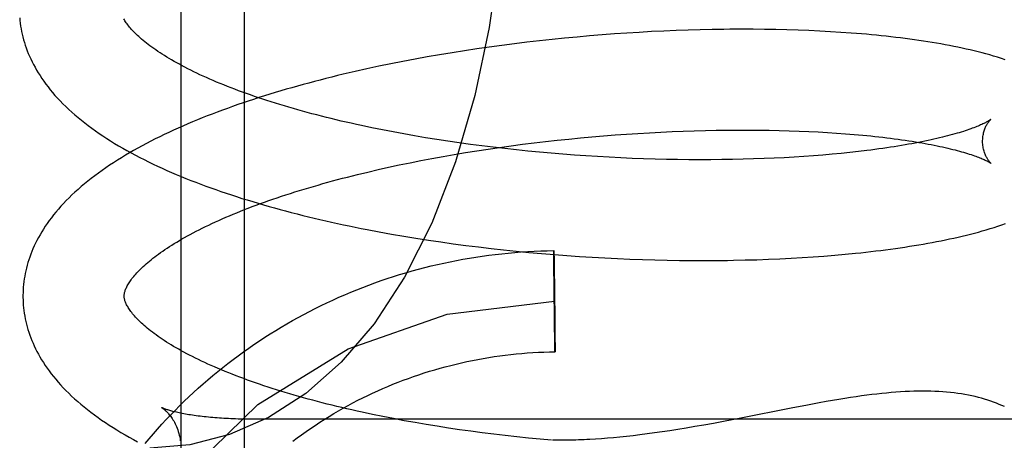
# Model space of a CAD drawing. Header units: inches. Extents: x 0 to 243, y 0 to 157.
# Tile 65 of 115: x 142.1797 to 142.3742, y 57.6614 to 57.7445. Entities that reach past the tile are written whole.
import ezdxf

# ---------------------------------------------------------------- set-up
doc = ezdxf.new("R2010")
doc.units = ezdxf.units.IN
doc.header["$LTSCALE"] = 13.357143
doc.header["$MEASUREMENT"] = 0
doc.linetypes.add('HIDDEN', pattern=[0.2, 0.1, -0.1])
doc.layers.add('DEFAULT_2', color=8, linetype='HIDDEN')

msp = doc.modelspace()

# ---------------------------------------------------------------- linework, layer by layer
at = {"layer": 'DEFAULT_2', "color": 8, "linetype": 'HIDDEN'}
for p, q in [((142.21149, 57.82326), (142.21149, 57.63393)), ((142.22399, 57.81715), (142.22399, 57.64425)), ((142.28981, 57.74108), (142.28733, 57.74085)), ((142.29228, 57.7413), (142.28981, 57.74108)), ((142.29474, 57.7415), (142.29228, 57.7413)), ((142.2972, 57.74168), (142.29474, 57.7415)), ((142.29966, 57.74185), (142.2972, 57.74168)), ((142.3021, 57.742), (142.29966, 57.74185)), ((142.30453, 57.74214), (142.3021, 57.742)), ((142.30695, 57.74225), (142.30453, 57.74214)), ((142.30935, 57.74235), (142.30695, 57.74225)), ((142.31174, 57.74244), (142.30935, 57.74235)), ((142.31412, 57.7425), (142.31174, 57.74244)), ((142.31647, 57.74255), (142.31412, 57.7425)), ((142.32228, 57.74261), (142.31997, 57.7426)), ((142.32457, 57.74261), (142.32228, 57.74261)), ((142.32683, 57.74258), (142.32457, 57.74261)), ((142.32907, 57.74255), (142.32683, 57.74258)), ((142.33128, 57.74249), (142.32907, 57.74255)), ((142.33347, 57.74243), (142.33128, 57.74249)), ((142.33563, 57.74234), (142.33347, 57.74243)), ((142.33776, 57.74224), (142.33563, 57.74234)), ((142.33987, 57.74213), (142.33776, 57.74224)), ((142.34194, 57.742), (142.33987, 57.74213)), ((142.27494, 57.73942), (142.27246, 57.73908)), ((142.27741, 57.73974), (142.27494, 57.73942)), ((142.27989, 57.74004), (142.27741, 57.73974)), ((142.28237, 57.74033), (142.27989, 57.74004)), ((142.28485, 57.7406), (142.28237, 57.74033)), ((142.28733, 57.74085), (142.28485, 57.7406)), ((142.26265, 57.73757), (142.26021, 57.73714)), ((142.26509, 57.73797), (142.26265, 57.73757)), ((142.26754, 57.73836), (142.26509, 57.73797)), ((142.27, 57.73873), (142.26754, 57.73836)), ((142.27246, 57.73908), (142.27, 57.73873)), ((142.25062, 57.73529), (142.24827, 57.73478)), ((142.253, 57.73578), (142.25062, 57.73529)), ((142.25539, 57.73625), (142.253, 57.73578)), ((142.2578, 57.7367), (142.25539, 57.73625)), ((142.26021, 57.73714), (142.2578, 57.7367)), ((142.24827, 57.73478), (142.24593, 57.73425)), ((142.25133, 57.72273), (142.24925, 57.72315)), ((142.25343, 57.72232), (142.25133, 57.72273)), ((142.25556, 57.72193), (142.25343, 57.72232)), ((142.25771, 57.72155), (142.25556, 57.72193)), ((142.29503, 57.72155), (142.29731, 57.72173)), ((142.29731, 57.72173), (142.29958, 57.72189)), ((142.29958, 57.72189), (142.30184, 57.72204)), ((142.30184, 57.72204), (142.3041, 57.72217)), ((142.3041, 57.72217), (142.30634, 57.72229)), ((142.30634, 57.72229), (142.30856, 57.72239)), ((142.30856, 57.72239), (142.31078, 57.72248)), ((142.31078, 57.72248), (142.31297, 57.72256)), ((142.31297, 57.72256), (142.31515, 57.72261)), ((142.31515, 57.72261), (142.31731, 57.72266)), ((142.31731, 57.72266), (142.31944, 57.72269)), ((142.31944, 57.72269), (142.32156, 57.7227)), ((142.32156, 57.7227), (142.32365, 57.7227)), ((142.32365, 57.7227), (142.32571, 57.72269)), ((142.32571, 57.72269), (142.32774, 57.72266)), ((142.32774, 57.72266), (142.32975, 57.72262)), ((142.32975, 57.72262), (142.33172, 57.72256)), ((142.33172, 57.72256), (142.33367, 57.7225)), ((142.33367, 57.7225), (142.33558, 57.72242)), ((142.33558, 57.72242), (142.33745, 57.72232)), ((142.33745, 57.72232), (142.33929, 57.72222)), ((142.33929, 57.72222), (142.34109, 57.7221)), ((142.34109, 57.7221), (142.34285, 57.72197)), ((142.34285, 57.72197), (142.34456, 57.72183)), ((142.25988, 57.72118), (142.25771, 57.72155)), ((142.26207, 57.72083), (142.25988, 57.72118)), ((142.26427, 57.72049), (142.26207, 57.72083)), ((142.2665, 57.72017), (142.26427, 57.72049)), ((142.26874, 57.71986), (142.2665, 57.72017)), ((142.27099, 57.71956), (142.26874, 57.71986)), ((142.27675, 57.71957), (142.27902, 57.71987)), ((142.27902, 57.71987), (142.2813, 57.72016)), ((142.2813, 57.72016), (142.28359, 57.72043)), ((142.28359, 57.72043), (142.28588, 57.72068)), ((142.28588, 57.72068), (142.28817, 57.72092)), ((142.28817, 57.72092), (142.29046, 57.72115)), ((142.29046, 57.72115), (142.29275, 57.72136)), ((142.29275, 57.72136), (142.29503, 57.72155)), ((142.26331, 57.71747), (142.26551, 57.71786)), ((142.26551, 57.71786), (142.26773, 57.71823)), ((142.26773, 57.71823), (142.26997, 57.71859)), ((142.26997, 57.71859), (142.27222, 57.71893)), ((142.27325, 57.71928), (142.27099, 57.71956)), ((142.27222, 57.71893), (142.27448, 57.71926)), ((142.27552, 57.71902), (142.27325, 57.71928)), ((142.27448, 57.71926), (142.27675, 57.71957)), ((142.2778, 57.71877), (142.27552, 57.71902)), ((142.28009, 57.71853), (142.2778, 57.71877)), ((142.28238, 57.71831), (142.28009, 57.71853)), ((142.28468, 57.71811), (142.28238, 57.71831)), ((142.28697, 57.71792), (142.28468, 57.71811)), ((142.28927, 57.71774), (142.28697, 57.71792)), ((142.29156, 57.71758), (142.28927, 57.71774)), ((142.33838, 57.71774), (142.33652, 57.7176)), ((142.3402, 57.7179), (142.33838, 57.71774)), ((142.34197, 57.71807), (142.3402, 57.7179)), ((142.34371, 57.71825), (142.34197, 57.71807)), ((142.34541, 57.71843), (142.34371, 57.71825)), ((142.34706, 57.71863), (142.34541, 57.71843)), ((142.25257, 57.71534), (142.25467, 57.71579)), ((142.25467, 57.71579), (142.2568, 57.71623)), ((142.2568, 57.71623), (142.25895, 57.71666)), ((142.25895, 57.71666), (142.26112, 57.71707)), ((142.26112, 57.71707), (142.26331, 57.71747)), ((142.29386, 57.71744), (142.29156, 57.71758)), ((142.29614, 57.71731), (142.29386, 57.71744)), ((142.29842, 57.7172), (142.29614, 57.71731)), ((142.30069, 57.7171), (142.29842, 57.7172)), ((142.30296, 57.71701), (142.30069, 57.7171)), ((142.30521, 57.71694), (142.30296, 57.71701)), ((142.30745, 57.71689), (142.30521, 57.71694)), ((142.30967, 57.71685), (142.30745, 57.71689)), ((142.31188, 57.71683), (142.30967, 57.71685)), ((142.31406, 57.71682), (142.31188, 57.71683)), ((142.31623, 57.71682), (142.31406, 57.71682)), ((142.31838, 57.71684), (142.31623, 57.71682)), ((142.32051, 57.71687), (142.31838, 57.71684)), ((142.32261, 57.71691), (142.32051, 57.71687)), ((142.32469, 57.71697), (142.32261, 57.71691)), ((142.32674, 57.71705), (142.32469, 57.71697)), ((142.32876, 57.71713), (142.32674, 57.71705)), ((142.33075, 57.71723), (142.32876, 57.71713)), ((142.33271, 57.71734), (142.33075, 57.71723)), ((142.33463, 57.71746), (142.33271, 57.71734)), ((142.33652, 57.7176), (142.33463, 57.71746)), ((142.24641, 57.7139), (142.24844, 57.71439)), ((142.24844, 57.71439), (142.25049, 57.71487)), ((142.25049, 57.71487), (142.25257, 57.71534)), ((142.25072, 57.70257), (142.25312, 57.70214)), ((142.25312, 57.70214), (142.25554, 57.70172)), ((142.25554, 57.70172), (142.25797, 57.70132)), ((142.25797, 57.70132), (142.26042, 57.70094)), ((142.26042, 57.70094), (142.26287, 57.70057)), ((142.26287, 57.70057), (142.26534, 57.70022)), ((142.26534, 57.70022), (142.26782, 57.69989)), ((142.26782, 57.69989), (142.2703, 57.69958)), ((142.2703, 57.69958), (142.2728, 57.69929)), ((142.2728, 57.69929), (142.27529, 57.69901)), ((142.27529, 57.69901), (142.27779, 57.69875)), ((142.27779, 57.69875), (142.2803, 57.69851)), ((142.2803, 57.69851), (142.2828, 57.69828)), ((142.2828, 57.69828), (142.28531, 57.69808)), ((142.28521, 57.6985), (142.28521, 57.69887)), ((142.28521, 57.69809), (142.28521, 57.6985)), ((142.28522, 57.69881), (142.28522, 57.69875)), ((142.28522, 57.69875), (142.28522, 57.69864)), ((142.28522, 57.69864), (142.28523, 57.69835)), ((142.28523, 57.69835), (142.28525, 57.69725)), ((142.34278, 57.69814), (142.34483, 57.69834)), ((142.28522, 57.69582), (142.28521, 57.69809)), ((142.28525, 57.69725), (142.28527, 57.69576)), ((142.28531, 57.69808), (142.28781, 57.69789)), ((142.28781, 57.69789), (142.29031, 57.69771)), ((142.29031, 57.69771), (142.2928, 57.69756)), ((142.2928, 57.69756), (142.29529, 57.69742)), ((142.29529, 57.69742), (142.29777, 57.6973)), ((142.29777, 57.6973), (142.30024, 57.69719)), ((142.30024, 57.69719), (142.30271, 57.6971)), ((142.30271, 57.6971), (142.30516, 57.69703)), ((142.30516, 57.69703), (142.30759, 57.69697)), ((142.30759, 57.69697), (142.31002, 57.69693)), ((142.31002, 57.69693), (142.31243, 57.69691)), ((142.31243, 57.69691), (142.31482, 57.69691)), ((142.31482, 57.69691), (142.31719, 57.69692)), ((142.31719, 57.69692), (142.31954, 57.69694)), ((142.32304, 57.69701), (142.32533, 57.69707)), ((142.32533, 57.69707), (142.32761, 57.69716)), ((142.32761, 57.69716), (142.32986, 57.69725)), ((142.32986, 57.69725), (142.33209, 57.69736)), ((142.33209, 57.69736), (142.33428, 57.69749)), ((142.33428, 57.69749), (142.33645, 57.69763)), ((142.33645, 57.69763), (142.33859, 57.69779)), ((142.33859, 57.69779), (142.34071, 57.69796)), ((142.34071, 57.69796), (142.34278, 57.69814)), ((142.28523, 57.69519), (142.28522, 57.69582)), ((142.28524, 57.69468), (142.28523, 57.69519)), ((142.28524, 57.69433), (142.28524, 57.69468)), ((142.28527, 57.69576), (142.28528, 57.69528)), ((142.28528, 57.69528), (142.28529, 57.69478)), ((142.28529, 57.69478), (142.28529, 57.69425)), ((142.28524, 57.69397), (142.28524, 57.69433)), ((142.28525, 57.6936), (142.28524, 57.69397)), ((142.28525, 57.69322), (142.28525, 57.6936)), ((142.28525, 57.69284), (142.28525, 57.69322)), ((142.28526, 57.69245), (142.28525, 57.69284)), ((142.28526, 57.69205), (142.28526, 57.69245)), ((142.28529, 57.69425), (142.2853, 57.69389)), ((142.2853, 57.69389), (142.2853, 57.69352)), ((142.2853, 57.69352), (142.28531, 57.69314)), ((142.28531, 57.69314), (142.28531, 57.69275)), ((142.28527, 57.69164), (142.28526, 57.69205)), ((142.28528, 57.69061), (142.28527, 57.69102)), ((142.28528, 57.69019), (142.28528, 57.69061)), ((142.28532, 57.69216), (142.28533, 57.69175)), ((142.28533, 57.69175), (142.28533, 57.69134)), ((142.28534, 57.69072), (142.28535, 57.6903)), ((142.28529, 57.68913), (142.28529, 57.68955)), ((142.28535, 57.68967), (142.28536, 57.68925)), ((142.28537, 57.68861), (142.28537, 57.68819)), ((142.28531, 57.68807), (142.2853, 57.68849)), ((142.28532, 57.68702), (142.28531, 57.68744)), ((142.28538, 57.68755), (142.28538, 57.68713)), ((142.28538, 57.68713), (142.28539, 57.68672)), ((142.28533, 57.68599), (142.28533, 57.6864)), ((142.28534, 57.68558), (142.28533, 57.68599)), ((142.28535, 57.6846), (142.28535, 57.68499)), ((142.28539, 57.6861), (142.2854, 57.6857)), ((142.2854, 57.6857), (142.2854, 57.6853)), ((142.2854, 57.6853), (142.28541, 57.6849)), ((142.28541, 57.6849), (142.28541, 57.68452)), ((142.28536, 57.68422), (142.28535, 57.6846)), ((142.28536, 57.68385), (142.28536, 57.68422)), ((142.28537, 57.68349), (142.28536, 57.68385)), ((142.28537, 57.68296), (142.28537, 57.68349)), ((142.28538, 57.68246), (142.28537, 57.68296)), ((142.28541, 57.68452), (142.28541, 57.68414)), ((142.28541, 57.68414), (142.28542, 57.68377)), ((142.28542, 57.68377), (142.28542, 57.68341)), ((142.28542, 57.68341), (142.28543, 57.68306)), ((142.28543, 57.68306), (142.28543, 57.68255)), ((142.28539, 57.68199), (142.28538, 57.68246)), ((142.28541, 57.6805), (142.28539, 57.68199)), ((142.28543, 57.68255), (142.28544, 57.68192)), ((142.28544, 57.68192), (142.28545, 57.67966)), ((142.28543, 57.67939), (142.28541, 57.6805)), ((142.28544, 57.67911), (142.28543, 57.67939)), ((142.28544, 57.67899), (142.28544, 57.67911)), ((142.28544, 57.67893), (142.28544, 57.67899)), ((142.28545, 57.67966), (142.28545, 57.67924)), ((142.28545, 57.67924), (142.28545, 57.67887)), ((142.2077, 57.66784), (142.2077, 57.66784)), ((142.33243, 57.66777), (142.32183, 57.66568)), ((142.33502, 57.66828), (142.33243, 57.66777)), ((142.21611, 57.66603), (142.2157, 57.66607)), ((142.21694, 57.66594), (142.21652, 57.66598)), ((142.22422, 57.66554), (142.22374, 57.66555)), ((142.22517, 57.66552), (142.22469, 57.66553)), ((142.44649, 57.66552), (142.22564, 57.66552)), ((142.25144, 57.66606), (142.24937, 57.66648)), ((142.25354, 57.66565), (142.25144, 57.66606)), ((142.25566, 57.66525), (142.25354, 57.66565)), ((142.25781, 57.66486), (142.25566, 57.66525)), ((142.32183, 57.66568), (142.31872, 57.66509)), ((142.25998, 57.66449), (142.25781, 57.66486)), ((142.26217, 57.66414), (142.25998, 57.66449)), ((142.26437, 57.66379), (142.26217, 57.66414)), ((142.2666, 57.66346), (142.26437, 57.66379)), ((142.26883, 57.66315), (142.2666, 57.66346)), ((142.30812, 57.66326), (142.30659, 57.66303)), ((142.30972, 57.66351), (142.30812, 57.66326)), ((142.31137, 57.66377), (142.30972, 57.66351)), ((142.31309, 57.66407), (142.31137, 57.66377)), ((142.31488, 57.66438), (142.31309, 57.66407)), ((142.31676, 57.66472), (142.31488, 57.66438)), ((142.31872, 57.66509), (142.31676, 57.66472)), ((142.27108, 57.66285), (142.26883, 57.66315)), ((142.27335, 57.66257), (142.27108, 57.66285)), ((142.27562, 57.6623), (142.27335, 57.66257)), ((142.2779, 57.66204), (142.27562, 57.6623)), ((142.28019, 57.6618), (142.2779, 57.66204)), ((142.28249, 57.66158), (142.28019, 57.6618)), ((142.28475, 57.66137), (142.28249, 57.66158)), ((142.29461, 57.66169), (142.29345, 57.66161)), ((142.29579, 57.66178), (142.29461, 57.66169)), ((142.29701, 57.66189), (142.29579, 57.66178)), ((142.29826, 57.66201), (142.29701, 57.66189)), ((142.29955, 57.66214), (142.29826, 57.66201)), ((142.30087, 57.66228), (142.29955, 57.66214)), ((142.30223, 57.66244), (142.30087, 57.66228)), ((142.30364, 57.66262), (142.30223, 57.66244)), ((142.30509, 57.66282), (142.30364, 57.66262)), ((142.30659, 57.66303), (142.30509, 57.66282))]:
    msp.add_line(p, q, dxfattribs=at)
for points in [[(142.27603, 57.78485), (142.27564, 57.77076), (142.27445, 57.75673), (142.27245, 57.74296), (142.2696, 57.72955), (142.26578, 57.71642), (142.2611, 57.7043), (142.25571, 57.69361), (142.24968, 57.68441), (142.24318, 57.6768), (142.2362, 57.67063), (142.22883, 57.66588), (142.22115, 57.66251), (142.21327, 57.66051), (142.20538, 57.65985)], [(142.17966, 57.74486), (142.17971, 57.74432), (142.17978, 57.74379), (142.17985, 57.74325), (142.17994, 57.74271), (142.18005, 57.74217), (142.18016, 57.74163), (142.18029, 57.74109), (142.18044, 57.74055), (142.1806, 57.74001), (142.18077, 57.73947), (142.18095, 57.73892), (142.18115, 57.73838), (142.18137, 57.73784), (142.1816, 57.73729), (142.18185, 57.73675), (142.18211, 57.7362), (142.18239, 57.73565), (142.18269, 57.7351), (142.183, 57.73455), (142.18333, 57.734), (142.18368, 57.73345), (142.18404, 57.73289), (142.18443, 57.73234), (142.18483, 57.73178), (142.18526, 57.73122), (142.1857, 57.73067), (142.18616, 57.73011), (142.18664, 57.72955), (142.18715, 57.72899), (142.18767, 57.72844), (142.18821, 57.72788), (142.18877, 57.72733), (142.18935, 57.72678), (142.18995, 57.72624), (142.19057, 57.72569), (142.1912, 57.72515), (142.19185, 57.72462), (142.19252, 57.72409), (142.19321, 57.72357), (142.19391, 57.72305), (142.19462, 57.72253), (142.19536, 57.72202), (142.1961, 57.72152), (142.19686, 57.72103), (142.19763, 57.72053), (142.19842, 57.72005), (142.19922, 57.71957), (142.20003, 57.7191), (142.20085, 57.71864), (142.20169, 57.71818), (142.20253, 57.71773), (142.20339, 57.71728), (142.20425, 57.71684), (142.20513, 57.7164), (142.20602, 57.71598), (142.20692, 57.71555), (142.20782, 57.71514), (142.20874, 57.71473), (142.20967, 57.71432), (142.21061, 57.71392), (142.21155, 57.71353), (142.21251, 57.71314), (142.21347, 57.71275), (142.21444, 57.71237), (142.21543, 57.712), (142.21642, 57.71163), (142.21742, 57.71127), (142.21842, 57.71091), (142.21944, 57.71056), (142.22046, 57.71021), (142.22149, 57.70987), (142.22253, 57.70953), (142.22358, 57.70919), (142.22463, 57.70887), (142.2257, 57.70854), (142.22677, 57.70822), (142.22784, 57.70791), (142.22893, 57.7076), (142.23002, 57.70729), (142.23112, 57.70699), (142.23222, 57.7067), (142.23334, 57.7064), (142.23446, 57.70612), (142.23558, 57.70583), (142.23671, 57.70556), (142.23785, 57.70528), (142.23899, 57.70501), (142.24014, 57.70475), (142.2413, 57.70449), (142.24246, 57.70423), (142.24362, 57.70398), (142.24479, 57.70374), (142.24597, 57.70349), (142.24715, 57.70326), (142.24834, 57.70302), (142.25072, 57.70257)], [(142.24925, 57.72315), (142.24721, 57.72358), (142.24619, 57.7238), (142.24518, 57.72403), (142.24419, 57.72425), (142.24319, 57.72448), (142.24221, 57.72472), (142.24124, 57.72495), (142.24027, 57.72519), (142.23931, 57.72543), (142.23836, 57.72568), (142.23742, 57.72592), (142.23649, 57.72617), (142.23556, 57.72642), (142.23465, 57.72668), (142.23375, 57.72693), (142.23285, 57.72719), (142.23197, 57.72745), (142.23109, 57.72772), (142.23023, 57.72798), (142.22937, 57.72825), (142.22853, 57.72852), (142.22769, 57.7288), (142.22687, 57.72907), (142.22606, 57.72934), (142.22526, 57.72962), (142.22447, 57.7299), (142.22369, 57.73018), (142.22293, 57.73046), (142.22217, 57.73075), (142.22143, 57.73103), (142.2207, 57.73132), (142.21998, 57.7316), (142.21927, 57.73189), (142.21858, 57.73218), (142.2179, 57.73247), (142.21723, 57.73276), (142.21657, 57.73305), (142.21592, 57.73334), (142.21529, 57.73363), (142.21467, 57.73393), (142.21407, 57.73422), (142.21347, 57.73451), (142.21289, 57.7348), (142.21232, 57.73509), (142.21177, 57.73539), (142.21123, 57.73568), (142.2107, 57.73597), (142.21019, 57.73625), (142.20969, 57.73654), (142.2092, 57.73683), (142.20873, 57.73711), (142.20827, 57.7374), (142.20782, 57.73768), (142.20739, 57.73796), (142.20696, 57.73824), (142.20656, 57.73852), (142.20616, 57.7388), (142.20578, 57.73907), (142.20541, 57.73934), (142.20505, 57.73961), (142.20471, 57.73988), (142.20438, 57.74014), (142.20406, 57.7404), (142.20376, 57.74066), (142.20347, 57.74091), (142.20319, 57.74116), (142.20292, 57.74141), (142.20266, 57.74166), (142.20242, 57.7419), (142.20219, 57.74213), (142.20197, 57.74237), (142.20176, 57.74259), (142.20156, 57.74282), (142.20137, 57.74304), (142.2012, 57.74325), (142.20103, 57.74347), (142.20088, 57.74367), (142.20073, 57.74387), (142.20059, 57.74407), (142.20047, 57.74427), (142.20035, 57.74446), (142.20024, 57.74465)], [(142.31997, 57.7426), (142.31881, 57.74259), (142.31647, 57.74255)], [(142.3744, 57.73658), (142.37365, 57.73683), (142.37289, 57.73707), (142.37212, 57.73731), (142.37135, 57.73753), (142.37058, 57.73774), (142.36982, 57.73795), (142.36904, 57.73815), (142.36826, 57.73834), (142.36748, 57.73853), (142.36668, 57.73871), (142.36587, 57.73889), (142.36506, 57.73906), (142.36423, 57.73923), (142.3634, 57.73939), (142.36256, 57.73955), (142.36171, 57.7397), (142.36085, 57.73985), (142.35999, 57.74), (142.35912, 57.74014), (142.35824, 57.74027), (142.35735, 57.74041), (142.35645, 57.74054), (142.35554, 57.74066), (142.35462, 57.74078), (142.3537, 57.7409), (142.35276, 57.74101), (142.35182, 57.74112), (142.35087, 57.74122), (142.34991, 57.74132), (142.34894, 57.74142), (142.34797, 57.74152), (142.34698, 57.74161), (142.34599, 57.74169), (142.34499, 57.74177), (142.34398, 57.74185), (142.34194, 57.742)], [(142.24593, 57.73425), (142.24476, 57.73399), (142.24361, 57.73371), (142.24245, 57.73344), (142.24131, 57.73315), (142.24017, 57.73287), (142.23903, 57.73258), (142.2379, 57.73228), (142.23678, 57.73199), (142.23566, 57.73168), (142.23455, 57.73138), (142.23344, 57.73106), (142.23234, 57.73075), (142.23125, 57.73043), (142.23016, 57.7301), (142.22908, 57.72977), (142.22801, 57.72944), (142.22695, 57.7291), (142.22589, 57.72876), (142.22484, 57.72842), (142.2238, 57.72806), (142.22277, 57.72771), (142.22174, 57.72735), (142.22072, 57.72698), (142.21971, 57.72662), (142.21871, 57.72624), (142.21771, 57.72586), (142.21672, 57.72548), (142.21575, 57.72509), (142.21478, 57.7247), (142.21382, 57.7243), (142.21286, 57.7239), (142.21192, 57.72349), (142.21099, 57.72308), (142.21006, 57.72266), (142.20915, 57.72224), (142.20824, 57.72181), (142.20735, 57.72138), (142.20646, 57.72094), (142.20558, 57.72049), (142.20472, 57.72004), (142.20386, 57.71959), (142.20302, 57.71913), (142.20218, 57.71866), (142.20136, 57.71819), (142.20055, 57.71771), (142.19975, 57.71722), (142.19896, 57.71673), (142.19818, 57.71624), (142.19742, 57.71573), (142.19667, 57.71522), (142.19593, 57.71471), (142.19521, 57.71419), (142.1945, 57.71367), (142.19381, 57.71314), (142.19313, 57.7126), (142.19247, 57.71206), (142.19182, 57.71152), (142.1912, 57.71097), (142.19058, 57.71042), (142.18999, 57.70986), (142.18941, 57.70931), (142.18886, 57.70874), (142.18832, 57.70818), (142.1878, 57.70762), (142.1873, 57.70705), (142.18682, 57.70649), (142.18636, 57.70592), (142.18592, 57.70536), (142.1855, 57.70479), (142.1851, 57.70423), (142.18472, 57.70367), (142.18435, 57.70311), (142.18401, 57.70255), (142.18368, 57.70199), (142.18337, 57.70143), (142.18307, 57.70088), (142.1828, 57.70033), (142.18253, 57.69978), (142.18229, 57.69923), (142.18206, 57.69868), (142.18185, 57.69813), (142.18165, 57.69759), (142.18146, 57.69704), (142.18129, 57.6965), (142.18114, 57.69596), (142.181, 57.69542), (142.18087, 57.69488), (142.18075, 57.69434), (142.18065, 57.6938), (142.18057, 57.69326), (142.18049, 57.69273), (142.18043, 57.69219), (142.18038, 57.69165), (142.18034, 57.69112), (142.18032, 57.69058), (142.18031, 57.69005), (142.18031, 57.6896)], [(142.37153, 57.72478), (142.37152, 57.72477), (142.3715, 57.72476), (142.37148, 57.72474), (142.37144, 57.72471), (142.37139, 57.72468), (142.37134, 57.72464), (142.37127, 57.7246), (142.3712, 57.72455), (142.37111, 57.7245), (142.37101, 57.72444), (142.3709, 57.72437), (142.37077, 57.7243), (142.37064, 57.72423), (142.37049, 57.72415), (142.37032, 57.72407), (142.37015, 57.72398), (142.36995, 57.72389), (142.36975, 57.72379), (142.36953, 57.7237), (142.3693, 57.72359), (142.36905, 57.72349), (142.36879, 57.72338), (142.36851, 57.72327), (142.36821, 57.72316), (142.3679, 57.72304), (142.36758, 57.72292), (142.36724, 57.7228), (142.36688, 57.72268), (142.36651, 57.72255), (142.36613, 57.72243), (142.36573, 57.7223), (142.36531, 57.72217), (142.36488, 57.72205), (142.36443, 57.72192), (142.36397, 57.72179), (142.36349, 57.72166), (142.363, 57.72153), (142.3625, 57.72139), (142.36198, 57.72126), (142.36144, 57.72113), (142.36089, 57.721), (142.36033, 57.72087), (142.35975, 57.72074), (142.35915, 57.72062), (142.35855, 57.72049), (142.35793, 57.72036), (142.35729, 57.72024), (142.35664, 57.72011), (142.35598, 57.71999), (142.35531, 57.71987), (142.35462, 57.71974), (142.35392, 57.71963), (142.3532, 57.71951), (142.35248, 57.71939), (142.35174, 57.71928), (142.35099, 57.71916), (142.35023, 57.71905), (142.34945, 57.71895), (142.34867, 57.71884), (142.34787, 57.71873), (142.34706, 57.71863)], [(142.36994, 57.72041), (142.36994, 57.72065), (142.36995, 57.72091), (142.36997, 57.72117), (142.37, 57.72142), (142.37003, 57.72166), (142.37008, 57.7219), (142.37013, 57.72212), (142.37018, 57.72234), (142.37024, 57.72255), (142.37031, 57.72275), (142.37038, 57.72293), (142.37045, 57.72311), (142.37052, 57.72328), (142.37059, 57.72343), (142.37066, 57.72358), (142.37074, 57.72372), (142.37081, 57.72384), (142.37088, 57.72396), (142.37095, 57.72407), (142.37102, 57.72417), (142.37108, 57.72426), (142.37114, 57.72434), (142.3712, 57.72442), (142.37126, 57.72449), (142.37131, 57.72455), (142.37135, 57.7246), (142.3714, 57.72465), (142.37143, 57.72469), (142.37147, 57.72472), (142.37149, 57.72474), (142.37151, 57.72476), (142.37152, 57.72477), (142.37153, 57.72478)], [(142.34456, 57.72183), (142.34624, 57.72168), (142.34706, 57.7216), (142.34787, 57.72152), (142.34867, 57.72143), (142.34946, 57.72135), (142.35024, 57.72126), (142.351, 57.72117), (142.35175, 57.72107), (142.35249, 57.72098), (142.35322, 57.72088), (142.35393, 57.72078), (142.35464, 57.72068), (142.35533, 57.72058), (142.356, 57.72047), (142.35667, 57.72036), (142.35732, 57.72026), (142.35796, 57.72015), (142.35858, 57.72004), (142.35919, 57.71992), (142.35978, 57.71981), (142.36036, 57.7197), (142.36093, 57.71958), (142.36148, 57.71946), (142.36202, 57.71935), (142.36254, 57.71923), (142.36305, 57.71911), (142.36355, 57.71899), (142.36403, 57.71888), (142.36449, 57.71876), (142.36494, 57.71864), (142.36537, 57.71852), (142.36579, 57.71841), (142.36619, 57.71829), (142.36658, 57.71817), (142.36696, 57.71806), (142.36731, 57.71795), (142.36766, 57.71783), (142.36798, 57.71772), (142.3683, 57.71762), (142.36859, 57.71751), (142.36887, 57.71741), (142.36914, 57.7173), (142.36939, 57.71721), (142.36962, 57.71711), (142.36984, 57.71702), (142.37005, 57.71693), (142.37024, 57.71684), (142.37042, 57.71676), (142.37059, 57.71668), (142.37074, 57.71661), (142.37088, 57.71654), (142.371, 57.71647), (142.37111, 57.71641), (142.37121, 57.71635), (142.3713, 57.7163), (142.37138, 57.71625), (142.37145, 57.71621), (142.3715, 57.71618), (142.37155, 57.71614), (142.37159, 57.71612), (142.37161, 57.7161), (142.37162, 57.7161)], [(142.37162, 57.7161), (142.37163, 57.71609), (142.37164, 57.71608), (142.37163, 57.71609), (142.37162, 57.7161), (142.3716, 57.71611), (142.37157, 57.71614), (142.37154, 57.71617), (142.3715, 57.71621), (142.37146, 57.71625), (142.37141, 57.71631), (142.37136, 57.71637), (142.3713, 57.71643), (142.37124, 57.71651), (142.37118, 57.71659), (142.37111, 57.71668), (142.37104, 57.71678), (142.37097, 57.71688), (142.37089, 57.717), (142.37082, 57.71712), (142.37074, 57.71726), (142.37067, 57.7174), (142.37059, 57.71756), (142.37051, 57.71772), (142.37044, 57.7179), (142.37037, 57.71808), (142.3703, 57.71828), (142.37023, 57.71849), (142.37017, 57.7187), (142.37011, 57.71893), (142.37006, 57.71916), (142.37002, 57.7194), (142.36999, 57.71965), (142.36996, 57.71991), (142.36994, 57.72017), (142.36994, 57.72041)], [(142.20031, 57.68986), (142.20031, 57.68996), (142.20032, 57.69008), (142.20033, 57.6902), (142.20035, 57.69032), (142.20037, 57.69045), (142.2004, 57.69059), (142.20043, 57.69073), (142.20048, 57.69088), (142.20053, 57.69103), (142.20059, 57.6912), (142.20066, 57.69137), (142.20074, 57.69154), (142.20083, 57.69172), (142.20093, 57.69191), (142.20103, 57.6921), (142.20114, 57.69229), (142.20127, 57.69249), (142.2014, 57.69269), (142.20154, 57.69289), (142.20169, 57.6931), (142.20185, 57.69332), (142.20202, 57.69354), (142.2022, 57.69376), (142.2024, 57.69399), (142.2026, 57.69423), (142.20282, 57.69447), (142.20305, 57.69471), (142.20329, 57.69496), (142.20354, 57.69521), (142.2038, 57.69546), (142.20408, 57.69572), (142.20436, 57.69598), (142.20466, 57.69625), (142.20497, 57.69652), (142.2053, 57.69679), (142.20564, 57.69707), (142.20599, 57.69734), (142.20635, 57.69762), (142.20673, 57.69791), (142.20712, 57.69819), (142.20752, 57.69848), (142.20793, 57.69877), (142.20836, 57.69907), (142.2088, 57.69936), (142.20926, 57.69966), (142.20973, 57.69995), (142.21021, 57.70025), (142.2107, 57.70055), (142.21121, 57.70086), (142.21173, 57.70116), (142.21226, 57.70146), (142.21281, 57.70177), (142.21337, 57.70207), (142.21395, 57.70238), (142.21454, 57.70269), (142.21514, 57.70299), (142.21575, 57.7033), (142.21637, 57.70361), (142.21701, 57.70392), (142.21766, 57.70422), (142.21833, 57.70453), (142.219, 57.70484), (142.21969, 57.70514), (142.22039, 57.70545), (142.2211, 57.70575), (142.22182, 57.70606), (142.22256, 57.70636), (142.22331, 57.70666), (142.22407, 57.70696), (142.22484, 57.70726), (142.22562, 57.70756), (142.22642, 57.70786), (142.22722, 57.70815), (142.22804, 57.70845), (142.22887, 57.70874), (142.2297, 57.70903), (142.23055, 57.70932), (142.23141, 57.70961), (142.23228, 57.7099), (142.23316, 57.71018), (142.23405, 57.71046), (142.23494, 57.71074), (142.23585, 57.71102), (142.23677, 57.71129), (142.23769, 57.71156), (142.23863, 57.71183), (142.23957, 57.7121), (142.24052, 57.71237), (142.24149, 57.71263), (142.24246, 57.71289), (142.24343, 57.71315), (142.24442, 57.7134), (142.24541, 57.71365), (142.24641, 57.7139)], [(142.34483, 57.69834), (142.34584, 57.69845), (142.34685, 57.69856), (142.34784, 57.69867), (142.34883, 57.69879), (142.34981, 57.69891), (142.35077, 57.69903), (142.35174, 57.69916), (142.35269, 57.69929), (142.35363, 57.69943), (142.35456, 57.69957), (142.35549, 57.69971), (142.35641, 57.69986), (142.35731, 57.70001), (142.35821, 57.70016), (142.3591, 57.70032), (142.35998, 57.70048), (142.36085, 57.70064), (142.36172, 57.70081), (142.36257, 57.70099), (142.36342, 57.70117), (142.36425, 57.70135), (142.36508, 57.70154), (142.36591, 57.70173), (142.36672, 57.70192), (142.36752, 57.70213), (142.36832, 57.70233), (142.3691, 57.70254), (142.36988, 57.70276), (142.37066, 57.70299), (142.37143, 57.70322), (142.3722, 57.70346), (142.37297, 57.70371), (142.37372, 57.70396), (142.37444, 57.70422)], [(142.20446, 57.66072), (142.20527, 57.66169), (142.20609, 57.66265), (142.20692, 57.6636), (142.20777, 57.66454), (142.20863, 57.66547), (142.2095, 57.66639), (142.21038, 57.66729), (142.21127, 57.66819), (142.21218, 57.66908), (142.2131, 57.66996), (142.21402, 57.67082), (142.21496, 57.67168), (142.21591, 57.67252), (142.21687, 57.67335), (142.21784, 57.67417), (142.21882, 57.67498), (142.21981, 57.67578), (142.22081, 57.67657), (142.22182, 57.67734), (142.22284, 57.6781), (142.22387, 57.67885), (142.22491, 57.67959), (142.22596, 57.68031), (142.22702, 57.68103), (142.22809, 57.68173), (142.22917, 57.68241), (142.23025, 57.68309), (142.23134, 57.68375), (142.23245, 57.6844), (142.23356, 57.68503), (142.23467, 57.68565), (142.2358, 57.68626), (142.23693, 57.68686), (142.23807, 57.68744), (142.23922, 57.68801), (142.24038, 57.68856), (142.24154, 57.6891), (142.24271, 57.68963), (142.24389, 57.69014), (142.24507, 57.69064), (142.24626, 57.69113), (142.24745, 57.6916), (142.24865, 57.69206), (142.24986, 57.6925), (142.25107, 57.69293), (142.25229, 57.69334), (142.25351, 57.69374), (142.25474, 57.69413), (142.25597, 57.6945), (142.25721, 57.69485), (142.25845, 57.69519), (142.2597, 57.69552), (142.26095, 57.69583), (142.2622, 57.69612), (142.26346, 57.69641), (142.26472, 57.69667), (142.26598, 57.69692), (142.26725, 57.69716), (142.26852, 57.69738), (142.26979, 57.69759), (142.27107, 57.69778), (142.27235, 57.69795), (142.27363, 57.69811), (142.27491, 57.69826), (142.27619, 57.69839), (142.27748, 57.6985), (142.27877, 57.6986), (142.28005, 57.69869), (142.28134, 57.69876), (142.28263, 57.69881), (142.28392, 57.69885), (142.28521, 57.69887)], [(142.28521, 57.69887), (142.28521, 57.69887), (142.28521, 57.69886), (142.28522, 57.69885), (142.28522, 57.69883), (142.28522, 57.69881)], [(142.31954, 57.69694), (142.32071, 57.69696), (142.32304, 57.69701)], [(142.28531, 57.69275), (142.28532, 57.69236), (142.28532, 57.69216)], [(142.28527, 57.69102), (142.28527, 57.69144), (142.28527, 57.69164)], [(142.28533, 57.69134), (142.28534, 57.69093), (142.28534, 57.69072)], [(142.18031, 57.6896), (142.18032, 57.68915), (142.18035, 57.68862), (142.18038, 57.68808), (142.18043, 57.68755), (142.1805, 57.68701), (142.18057, 57.68648), (142.18066, 57.68594), (142.18076, 57.68541), (142.18088, 57.68487), (142.181, 57.68433), (142.18115, 57.6838), (142.1813, 57.68326), (142.18147, 57.68272), (142.18166, 57.68218), (142.18185, 57.68164), (142.18207, 57.6811), (142.1823, 57.68056), (142.18254, 57.68002), (142.1828, 57.67948), (142.18307, 57.67893), (142.18337, 57.67839), (142.18367, 57.67784), (142.184, 57.67729), (142.18434, 57.67674), (142.1847, 57.67619), (142.18508, 57.67564), (142.18548, 57.67509), (142.1859, 57.67453), (142.18634, 57.67398), (142.18679, 57.67343), (142.18727, 57.67287), (142.18776, 57.67232), (142.18827, 57.67177), (142.18881, 57.67122), (142.18936, 57.67067), (142.18993, 57.67012), (142.19052, 57.66958), (142.19113, 57.66904), (142.19176, 57.6685), (142.1924, 57.66797), (142.19306, 57.66744), (142.19374, 57.66692), (142.19443, 57.6664), (142.19514, 57.66589), (142.19586, 57.66538), (142.1966, 57.66488), (142.19735, 57.66438), (142.19811, 57.6639), (142.19889, 57.66341), (142.19968, 57.66294), (142.20048, 57.66247), (142.20129, 57.662), (142.20212, 57.66154), (142.20295, 57.66109)], [(142.19149, 57.59767), (142.19385, 57.61763), (142.20082, 57.6369), (142.21183, 57.65395), (142.22671, 57.66848), (142.24455, 57.67947), (142.26415, 57.68631), (142.28533, 57.68887)], [(142.24937, 57.66648), (142.24733, 57.66692), (142.24632, 57.66714), (142.24531, 57.66737), (142.24432, 57.6676), (142.24333, 57.66783), (142.24235, 57.66806), (142.24138, 57.6683), (142.24041, 57.66854), (142.23946, 57.66879), (142.23851, 57.66903), (142.23757, 57.66928), (142.23665, 57.66953), (142.23573, 57.66979), (142.23482, 57.67004), (142.23392, 57.6703), (142.23303, 57.67056), (142.23215, 57.67083), (142.23128, 57.67109), (142.23042, 57.67136), (142.22957, 57.67163), (142.22873, 57.6719), (142.2279, 57.67217), (142.22708, 57.67245), (142.22628, 57.67273), (142.22548, 57.67301), (142.2247, 57.67329), (142.22393, 57.67357), (142.22317, 57.67385), (142.22242, 57.67414), (142.22168, 57.67442), (142.22096, 57.67471), (142.22025, 57.675), (142.21955, 57.67529), (142.21886, 57.67558), (142.21818, 57.67587), (142.21752, 57.67616), (142.21687, 57.67645), (142.21623, 57.67674), (142.21561, 57.67703), (142.215, 57.67733), (142.2144, 57.67762), (142.21381, 57.67791), (142.21324, 57.6782), (142.21268, 57.67849), (142.21213, 57.67879), (142.2116, 57.67908), (142.21108, 57.67937), (142.21057, 57.67965), (142.21008, 57.67994), (142.2096, 57.68023), (142.20914, 57.68051), (142.20868, 57.6808), (142.20824, 57.68108), (142.20782, 57.68136), (142.2074, 57.68164), (142.207, 57.68192), (142.20662, 57.68219), (142.20624, 57.68247), (142.20588, 57.68274), (142.20554, 57.683), (142.2052, 57.68327), (142.20488, 57.68353), (142.20457, 57.68379), (142.20427, 57.68404), (142.20399, 57.6843), (142.20372, 57.68455), (142.20346, 57.68479), (142.20321, 57.68503), (142.20298, 57.68527), (142.20275, 57.6855), (142.20254, 57.68573), (142.20234, 57.68596), (142.20215, 57.68618), (142.20197, 57.6864), (142.2018, 57.68661), (142.20164, 57.68682), (142.20149, 57.68703), (142.20135, 57.68722), (142.20122, 57.68742), (142.20111, 57.68761), (142.201, 57.68779), (142.20089, 57.68797), (142.2008, 57.68815), (142.20072, 57.68832), (142.20064, 57.68849), (142.20057, 57.68866), (142.20052, 57.68881), (142.20046, 57.68896), (142.20042, 57.68911), (142.20039, 57.68924), (142.20036, 57.68938), (142.20034, 57.6895), (142.20032, 57.68963), (142.20031, 57.68975), (142.20031, 57.68986)], [(142.28529, 57.68955), (142.28528, 57.68998), (142.28528, 57.69019)], [(142.2853, 57.68849), (142.2853, 57.68892), (142.28529, 57.68913)], [(142.28535, 57.6903), (142.28535, 57.68988), (142.28535, 57.68967)], [(142.28536, 57.68925), (142.28536, 57.68882), (142.28537, 57.68861)], [(142.28531, 57.68744), (142.28531, 57.68786), (142.28531, 57.68807)], [(142.28533, 57.6864), (142.28532, 57.68681), (142.28532, 57.68702)], [(142.28537, 57.68819), (142.28538, 57.68776), (142.28538, 57.68755)], [(142.28539, 57.68672), (142.28539, 57.68631), (142.28539, 57.6861)], [(142.28535, 57.68499), (142.28534, 57.68538), (142.28534, 57.68558)], [(142.23363, 57.66119), (142.23449, 57.66184), (142.23537, 57.66248), (142.23625, 57.66311), (142.23714, 57.66373), (142.23804, 57.66433), (142.23895, 57.66493), (142.23986, 57.66551), (142.24079, 57.66609), (142.24172, 57.66665), (142.24265, 57.6672), (142.2436, 57.66773), (142.24455, 57.66826), (142.24551, 57.66877), (142.24648, 57.66928), (142.24745, 57.66977), (142.24843, 57.67024), (142.24941, 57.67071), (142.2504, 57.67116), (142.2514, 57.6716), (142.2524, 57.67203), (142.25341, 57.67245), (142.25443, 57.67285), (142.25545, 57.67324), (142.25647, 57.67362), (142.2575, 57.67399), (142.25854, 57.67434), (142.25957, 57.67468), (142.26062, 57.67501), (142.26167, 57.67532), (142.26272, 57.67562), (142.26377, 57.67591), (142.26483, 57.67619), (142.2659, 57.67645), (142.26696, 57.6767), (142.26803, 57.67693), (142.26911, 57.67715), (142.27018, 57.67736), (142.27126, 57.67756), (142.27234, 57.67774), (142.27343, 57.67791), (142.27451, 57.67806), (142.2756, 57.67821), (142.27669, 57.67833), (142.27778, 57.67845), (142.27887, 57.67855), (142.27997, 57.67864), (142.28106, 57.67871), (142.28216, 57.67877), (142.28325, 57.67882), (142.28435, 57.67885), (142.28545, 57.67887)], [(142.28545, 57.67887), (142.28545, 57.67887), (142.28545, 57.67888), (142.28545, 57.67889), (142.28544, 57.67891), (142.28544, 57.67893)], [(142.37424, 57.66803), (142.37372, 57.66826), (142.37319, 57.66848), (142.37265, 57.6687), (142.3721, 57.66891), (142.37153, 57.66911), (142.37094, 57.66931), (142.37034, 57.6695), (142.36973, 57.66967), (142.3691, 57.66984), (142.36846, 57.67), (142.36781, 57.67015), (142.36713, 57.67029), (142.36645, 57.67042), (142.36575, 57.67054), (142.36504, 57.67065), (142.36431, 57.67074), (142.36357, 57.67083), (142.36282, 57.6709), (142.36205, 57.67096), (142.36127, 57.67101), (142.36048, 57.67105), (142.35968, 57.67108), (142.35886, 57.67109), (142.35804, 57.6711), (142.35719, 57.67109), (142.35634, 57.67107), (142.35548, 57.67104), (142.3546, 57.671), (142.35371, 57.67095), (142.3528, 57.67088), (142.35188, 57.67081), (142.35094, 57.67072), (142.34999, 57.67063), (142.34902, 57.67052), (142.34803, 57.6704), (142.34703, 57.67027), (142.346, 57.67013), (142.34494, 57.66998), (142.34384, 57.66982), (142.3427, 57.66964), (142.34151, 57.66944), (142.34027, 57.66923), (142.33899, 57.66901), (142.33767, 57.66877), (142.33502, 57.66828)], [(142.2077, 57.66784), (142.2077, 57.66784), (142.20771, 57.66784), (142.20772, 57.66783), (142.20774, 57.66781), (142.20778, 57.66779), (142.20781, 57.66777), (142.20786, 57.66774), (142.20792, 57.6677), (142.20798, 57.66765), (142.20805, 57.6676), (142.20812, 57.66754), (142.20821, 57.66748), (142.2083, 57.6674), (142.2084, 57.66732), (142.2085, 57.66722), (142.20861, 57.66712), (142.20872, 57.66701), (142.20884, 57.66688), (142.20897, 57.66675), (142.2091, 57.6666), (142.20923, 57.66644), (142.20937, 57.66627), (142.20951, 57.66608), (142.20966, 57.66588), (142.2098, 57.66566), (142.20995, 57.66543), (142.2101, 57.66519), (142.21024, 57.66493), (142.21038, 57.66466), (142.21052, 57.66437), (142.21066, 57.66407), (142.21078, 57.66375), (142.2109, 57.66343), (142.21101, 57.66309), (142.21111, 57.66275), (142.2112, 57.66239), (142.21128, 57.66203), (142.21135, 57.66167), (142.2114, 57.6613)], [(142.22599, 57.66552), (142.22518, 57.66552), (142.2247, 57.66553), (142.22423, 57.66554), (142.22375, 57.66554), (142.22328, 57.66556), (142.22281, 57.66557), (142.22234, 57.66559), (142.22187, 57.6656), (142.22141, 57.66562), (142.22094, 57.66565), (142.22048, 57.66567), (142.22003, 57.6657), (142.21957, 57.66573), (142.21912, 57.66576), (142.21868, 57.66579), (142.21824, 57.66582), (142.2178, 57.66586), (142.21737, 57.6659), (142.21695, 57.66594), (142.21653, 57.66598), (142.21612, 57.66603), (142.21571, 57.66607), (142.21531, 57.66612), (142.21492, 57.66617), (142.21454, 57.66622), (142.21416, 57.66627), (142.2138, 57.66633), (142.21344, 57.66638), (142.21309, 57.66644), (142.21275, 57.66649), (142.21242, 57.66655), (142.2121, 57.66661), (142.21179, 57.66667), (142.21149, 57.66673), (142.2112, 57.66679), (142.21092, 57.66685), (142.21066, 57.66691), (142.2104, 57.66697), (142.21016, 57.66703), (142.20993, 57.66709), (142.20971, 57.66715), (142.2095, 57.6672), (142.20931, 57.66726), (142.20912, 57.66731), (142.20895, 57.66737), (142.20879, 57.66742), (142.20864, 57.66747), (142.2085, 57.66751), (142.20838, 57.66756), (142.20826, 57.6676), (142.20816, 57.66764), (142.20807, 57.66768), (142.20799, 57.66771), (142.20792, 57.66774), (142.20786, 57.66776), (142.20781, 57.66779), (142.20777, 57.66781), (142.20774, 57.66782), (142.20771, 57.66783), (142.2077, 57.66784)], [(142.22047, 57.66567), (142.22001, 57.6657), (142.21956, 57.66573)], [(142.22186, 57.6656), (142.22139, 57.66562), (142.22093, 57.66565)], [(142.29345, 57.66161), (142.29231, 57.66155), (142.29175, 57.66152), (142.2912, 57.66149), (142.29065, 57.66147), (142.29011, 57.66145), (142.28957, 57.66143), (142.28904, 57.66141), (142.28851, 57.6614), (142.28494, 57.66137)]]:
    msp.add_lwpolyline(points, dxfattribs=at)

doc.saveas('drawing.dxf')
